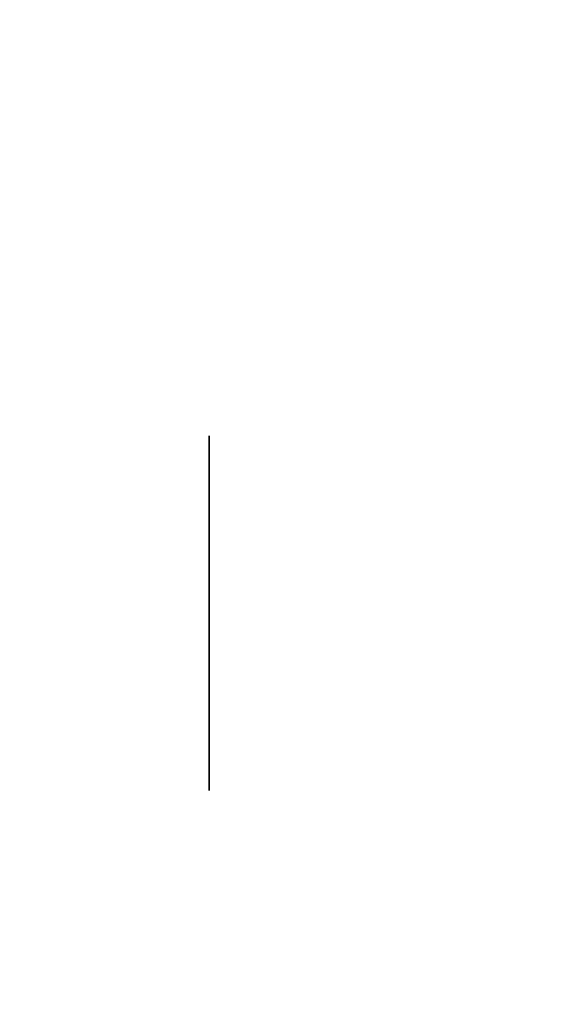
# Model space of a CAD drawing. Extents: x 248.8 to 273, y 2872.5 to 2876.7.
# Tile 226 of 256: x 270.8103 to 270.8345, y 2874.667 to 2874.7114. Entities that reach past the tile are written whole.
import ezdxf

# ---------------------------------------------------------------- set-up
doc = ezdxf.new("R2010")
doc.units = 0
doc.header["$LTSCALE"] = 150
doc.header["$MEASUREMENT"] = 0
doc.layers.add('3DFACE_BOLT', color=7, linetype='CONTINUOUS')
doc.layers.add('3DFACE_SHAPE', color=7, linetype='CONTINUOUS')

msp = doc.modelspace()

# ---------------------------------------------------------------- linework, layer by layer
at = {"layer": '3DFACE_BOLT', "color": 1}
for points, invisible_edges in [([(270.868887, 2874.692666, -0.065), (270.868887, 2874.692275, -0.067472), (270.818887, 2874.692666, -0.065)], 14), ([(270.818887, 2874.692666, -0.065), (270.868887, 2874.692275, -0.067472), (270.818887, 2874.692275, -0.067472)], 3), ([(270.818887, 2874.692275, -0.062528), (270.868887, 2874.692666, -0.065), (270.818887, 2874.692666, -0.065)], 3), ([(270.818887, 2874.692666, -0.065), (270.818887, 2874.692275, -0.067472), (270.818887, 2874.692275, -0.062528)], 2), ([(270.868887, 2874.692666, -0.135), (270.868887, 2874.692275, -0.137472), (270.818887, 2874.692666, -0.135)], 14), ([(270.818887, 2874.692666, -0.135), (270.868887, 2874.692275, -0.137472), (270.818887, 2874.692275, -0.137472)], 3), ([(270.818887, 2874.692275, -0.132528), (270.868887, 2874.692666, -0.135), (270.818887, 2874.692666, -0.135)], 3), ([(270.818887, 2874.692666, -0.135), (270.818887, 2874.692275, -0.137472), (270.818887, 2874.692275, -0.132528)], 2), ([(270.868887, 2874.692275, -0.062528), (270.868887, 2874.692666, -0.065), (270.818887, 2874.692275, -0.062528)], 14), ([(270.868887, 2874.692275, -0.132528), (270.868887, 2874.692666, -0.135), (270.818887, 2874.692275, -0.132528)], 14), ([(270.868887, 2874.692275, -0.067472), (270.868887, 2874.691139, -0.069702), (270.818887, 2874.692275, -0.067472)], 14), ([(270.818887, 2874.692275, -0.067472), (270.868887, 2874.691139, -0.069702), (270.818887, 2874.691139, -0.069702)], 3), ([(270.868887, 2874.691139, -0.060298), (270.868887, 2874.692275, -0.062528), (270.818887, 2874.691139, -0.060298)], 14), ([(270.818887, 2874.691139, -0.060298), (270.868887, 2874.692275, -0.062528), (270.818887, 2874.692275, -0.062528)], 3), ([(270.818887, 2874.692275, -0.067472), (270.818887, 2874.691139, -0.069702), (270.818887, 2874.692275, -0.062528)], 14), ([(270.818887, 2874.692275, -0.062528), (270.818887, 2874.691139, -0.069702), (270.818887, 2874.691139, -0.060298)], 3), ([(270.868887, 2874.692275, -0.137472), (270.868887, 2874.691139, -0.139702), (270.818887, 2874.692275, -0.137472)], 14), ([(270.818887, 2874.692275, -0.137472), (270.868887, 2874.691139, -0.139702), (270.818887, 2874.691139, -0.139702)], 3), ([(270.868887, 2874.691139, -0.130298), (270.868887, 2874.692275, -0.132528), (270.818887, 2874.691139, -0.130298)], 14), ([(270.818887, 2874.691139, -0.130298), (270.868887, 2874.692275, -0.132528), (270.818887, 2874.692275, -0.132528)], 3), ([(270.818887, 2874.692275, -0.137472), (270.818887, 2874.691139, -0.139702), (270.818887, 2874.692275, -0.132528)], 14), ([(270.818887, 2874.692275, -0.132528), (270.818887, 2874.691139, -0.139702), (270.818887, 2874.691139, -0.130298)], 3), ([(270.868887, 2874.691139, -0.069702), (270.868887, 2874.689369, -0.071472), (270.818887, 2874.691139, -0.069702)], 14), ([(270.818887, 2874.691139, -0.069702), (270.868887, 2874.689369, -0.071472), (270.818887, 2874.689369, -0.071472)], 3), ([(270.868887, 2874.689369, -0.058528), (270.868887, 2874.691139, -0.060298), (270.818887, 2874.689369, -0.058528)], 14), ([(270.818887, 2874.689369, -0.058528), (270.868887, 2874.691139, -0.060298), (270.818887, 2874.691139, -0.060298)], 3), ([(270.818887, 2874.691139, -0.069702), (270.818887, 2874.689369, -0.071472), (270.818887, 2874.691139, -0.060298)], 14), ([(270.818887, 2874.691139, -0.060298), (270.818887, 2874.689369, -0.071472), (270.818887, 2874.689369, -0.058528)], 3), ([(270.868887, 2874.691139, -0.139702), (270.868887, 2874.689369, -0.141472), (270.818887, 2874.691139, -0.139702)], 14), ([(270.818887, 2874.691139, -0.139702), (270.868887, 2874.689369, -0.141472), (270.818887, 2874.689369, -0.141472)], 3), ([(270.868887, 2874.689369, -0.128528), (270.868887, 2874.691139, -0.130298), (270.818887, 2874.689369, -0.128528)], 14), ([(270.818887, 2874.689369, -0.128528), (270.868887, 2874.691139, -0.130298), (270.818887, 2874.691139, -0.130298)], 3), ([(270.818887, 2874.691139, -0.139702), (270.818887, 2874.689369, -0.141472), (270.818887, 2874.691139, -0.130298)], 14), ([(270.818887, 2874.691139, -0.130298), (270.818887, 2874.689369, -0.141472), (270.818887, 2874.689369, -0.128528)], 3), ([(270.868887, 2874.689369, -0.071472), (270.868887, 2874.687139, -0.072608), (270.818887, 2874.689369, -0.071472)], 14), ([(270.818887, 2874.689369, -0.071472), (270.868887, 2874.687139, -0.072608), (270.818887, 2874.687139, -0.072608)], 3), ([(270.868887, 2874.687139, -0.057392), (270.868887, 2874.689369, -0.058528), (270.818887, 2874.687139, -0.057392)], 14), ([(270.818887, 2874.687139, -0.057392), (270.868887, 2874.689369, -0.058528), (270.818887, 2874.689369, -0.058528)], 3), ([(270.818887, 2874.689369, -0.071472), (270.818887, 2874.687139, -0.072608), (270.818887, 2874.689369, -0.058528)], 14), ([(270.818887, 2874.689369, -0.058528), (270.818887, 2874.687139, -0.072608), (270.818887, 2874.687139, -0.057392)], 3), ([(270.868887, 2874.689369, -0.141472), (270.868887, 2874.687139, -0.142608), (270.818887, 2874.689369, -0.141472)], 14), ([(270.818887, 2874.689369, -0.141472), (270.868887, 2874.687139, -0.142608), (270.818887, 2874.687139, -0.142608)], 3), ([(270.868887, 2874.687139, -0.127392), (270.868887, 2874.689369, -0.128528), (270.818887, 2874.687139, -0.127392)], 14), ([(270.818887, 2874.687139, -0.127392), (270.868887, 2874.689369, -0.128528), (270.818887, 2874.689369, -0.128528)], 3), ([(270.818887, 2874.689369, -0.141472), (270.818887, 2874.687139, -0.142608), (270.818887, 2874.689369, -0.128528)], 14), ([(270.818887, 2874.689369, -0.128528), (270.818887, 2874.687139, -0.142608), (270.818887, 2874.687139, -0.127392)], 3), ([(270.868887, 2874.687139, -0.072608), (270.868887, 2874.684666, -0.073), (270.818887, 2874.687139, -0.072608)], 14), ([(270.818887, 2874.687139, -0.072608), (270.868887, 2874.684666, -0.073), (270.818887, 2874.684666, -0.073)], 3), ([(270.868887, 2874.684666, -0.057), (270.868887, 2874.687139, -0.057392), (270.818887, 2874.684666, -0.057)], 14), ([(270.818887, 2874.684666, -0.057), (270.868887, 2874.687139, -0.057392), (270.818887, 2874.687139, -0.057392)], 3), ([(270.818887, 2874.687139, -0.072608), (270.818887, 2874.684666, -0.073), (270.818887, 2874.687139, -0.057392)], 14), ([(270.818887, 2874.687139, -0.057392), (270.818887, 2874.684666, -0.073), (270.818887, 2874.684666, -0.057)], 3), ([(270.868887, 2874.687139, -0.142608), (270.868887, 2874.684666, -0.143), (270.818887, 2874.687139, -0.142608)], 14), ([(270.818887, 2874.687139, -0.142608), (270.868887, 2874.684666, -0.143), (270.818887, 2874.684666, -0.143)], 3), ([(270.868887, 2874.684666, -0.127), (270.868887, 2874.687139, -0.127392), (270.818887, 2874.684666, -0.127)], 14), ([(270.818887, 2874.684666, -0.127), (270.868887, 2874.687139, -0.127392), (270.818887, 2874.687139, -0.127392)], 3), ([(270.818887, 2874.687139, -0.142608), (270.818887, 2874.684666, -0.143), (270.818887, 2874.687139, -0.127392)], 14), ([(270.818887, 2874.687139, -0.127392), (270.818887, 2874.684666, -0.143), (270.818887, 2874.684666, -0.127)], 3), ([(270.868887, 2874.684666, -0.073), (270.868887, 2874.682194, -0.072608), (270.818887, 2874.684666, -0.073)], 14), ([(270.818887, 2874.684666, -0.073), (270.868887, 2874.682194, -0.072608), (270.818887, 2874.682194, -0.072608)], 3), ([(270.818887, 2874.682194, -0.057392), (270.868887, 2874.684666, -0.057), (270.818887, 2874.684666, -0.057)], 3), ([(270.818887, 2874.684666, -0.073), (270.818887, 2874.682194, -0.072608), (270.818887, 2874.684666, -0.057)], 14), ([(270.818887, 2874.684666, -0.057), (270.818887, 2874.682194, -0.072608), (270.818887, 2874.682194, -0.057392)], 3), ([(270.868887, 2874.684666, -0.143), (270.868887, 2874.682194, -0.142608), (270.818887, 2874.684666, -0.143)], 14), ([(270.818887, 2874.684666, -0.143), (270.868887, 2874.682194, -0.142608), (270.818887, 2874.682194, -0.142608)], 3), ([(270.818887, 2874.682194, -0.127392), (270.868887, 2874.684666, -0.127), (270.818887, 2874.684666, -0.127)], 3), ([(270.818887, 2874.684666, -0.143), (270.818887, 2874.682194, -0.142608), (270.818887, 2874.684666, -0.127)], 14), ([(270.818887, 2874.684666, -0.127), (270.818887, 2874.682194, -0.142608), (270.818887, 2874.682194, -0.127392)], 3), ([(270.868887, 2874.682194, -0.057392), (270.868887, 2874.684666, -0.057), (270.818887, 2874.682194, -0.057392)], 14), ([(270.868887, 2874.682194, -0.127392), (270.868887, 2874.684666, -0.127), (270.818887, 2874.682194, -0.127392)], 14), ([(270.868887, 2874.682194, -0.072608), (270.868887, 2874.679964, -0.071472), (270.818887, 2874.682194, -0.072608)], 14), ([(270.818887, 2874.682194, -0.072608), (270.868887, 2874.679964, -0.071472), (270.818887, 2874.679964, -0.071472)], 3), ([(270.868887, 2874.679964, -0.058528), (270.868887, 2874.682194, -0.057392), (270.818887, 2874.679964, -0.058528)], 14), ([(270.818887, 2874.679964, -0.058528), (270.868887, 2874.682194, -0.057392), (270.818887, 2874.682194, -0.057392)], 3), ([(270.818887, 2874.682194, -0.072608), (270.818887, 2874.679964, -0.071472), (270.818887, 2874.682194, -0.057392)], 14), ([(270.818887, 2874.682194, -0.057392), (270.818887, 2874.679964, -0.071472), (270.818887, 2874.679964, -0.058528)], 3), ([(270.868887, 2874.682194, -0.142608), (270.868887, 2874.679964, -0.141472), (270.818887, 2874.682194, -0.142608)], 14), ([(270.818887, 2874.682194, -0.142608), (270.868887, 2874.679964, -0.141472), (270.818887, 2874.679964, -0.141472)], 3), ([(270.868887, 2874.679964, -0.128528), (270.868887, 2874.682194, -0.127392), (270.818887, 2874.679964, -0.128528)], 14), ([(270.818887, 2874.679964, -0.128528), (270.868887, 2874.682194, -0.127392), (270.818887, 2874.682194, -0.127392)], 3), ([(270.818887, 2874.682194, -0.142608), (270.818887, 2874.679964, -0.141472), (270.818887, 2874.682194, -0.127392)], 14), ([(270.818887, 2874.682194, -0.127392), (270.818887, 2874.679964, -0.141472), (270.818887, 2874.679964, -0.128528)], 3), ([(270.868887, 2874.679964, -0.071472), (270.868887, 2874.678194, -0.069702), (270.818887, 2874.679964, -0.071472)], 14), ([(270.818887, 2874.679964, -0.071472), (270.868887, 2874.678194, -0.069702), (270.818887, 2874.678194, -0.069702)], 3), ([(270.868887, 2874.678194, -0.060298), (270.868887, 2874.679964, -0.058528), (270.818887, 2874.678194, -0.060298)], 14), ([(270.818887, 2874.678194, -0.060298), (270.868887, 2874.679964, -0.058528), (270.818887, 2874.679964, -0.058528)], 3), ([(270.818887, 2874.679964, -0.071472), (270.818887, 2874.678194, -0.069702), (270.818887, 2874.679964, -0.058528)], 14), ([(270.818887, 2874.679964, -0.058528), (270.818887, 2874.678194, -0.069702), (270.818887, 2874.678194, -0.060298)], 3), ([(270.868887, 2874.679964, -0.141472), (270.868887, 2874.678194, -0.139702), (270.818887, 2874.679964, -0.141472)], 14), ([(270.818887, 2874.679964, -0.141472), (270.868887, 2874.678194, -0.139702), (270.818887, 2874.678194, -0.139702)], 3), ([(270.868887, 2874.678194, -0.130298), (270.868887, 2874.679964, -0.128528), (270.818887, 2874.678194, -0.130298)], 14), ([(270.818887, 2874.678194, -0.130298), (270.868887, 2874.679964, -0.128528), (270.818887, 2874.679964, -0.128528)], 3), ([(270.818887, 2874.679964, -0.141472), (270.818887, 2874.678194, -0.139702), (270.818887, 2874.679964, -0.128528)], 14), ([(270.818887, 2874.679964, -0.128528), (270.818887, 2874.678194, -0.139702), (270.818887, 2874.678194, -0.130298)], 3), ([(270.868887, 2874.678194, -0.069702), (270.868887, 2874.677058, -0.067472), (270.818887, 2874.678194, -0.069702)], 14), ([(270.818887, 2874.678194, -0.069702), (270.868887, 2874.677058, -0.067472), (270.818887, 2874.677058, -0.067472)], 3), ([(270.868887, 2874.677058, -0.062528), (270.868887, 2874.678194, -0.060298), (270.818887, 2874.677058, -0.062528)], 14), ([(270.818887, 2874.677058, -0.062528), (270.868887, 2874.678194, -0.060298), (270.818887, 2874.678194, -0.060298)], 3), ([(270.818887, 2874.678194, -0.069702), (270.818887, 2874.677058, -0.067472), (270.818887, 2874.678194, -0.060298)], 14), ([(270.818887, 2874.678194, -0.060298), (270.818887, 2874.677058, -0.067472), (270.818887, 2874.677058, -0.062528)], 3), ([(270.868887, 2874.678194, -0.139702), (270.868887, 2874.677058, -0.137472), (270.818887, 2874.678194, -0.139702)], 14), ([(270.818887, 2874.678194, -0.139702), (270.868887, 2874.677058, -0.137472), (270.818887, 2874.677058, -0.137472)], 3), ([(270.868887, 2874.677058, -0.132528), (270.868887, 2874.678194, -0.130298), (270.818887, 2874.677058, -0.132528)], 14), ([(270.818887, 2874.677058, -0.132528), (270.868887, 2874.678194, -0.130298), (270.818887, 2874.678194, -0.130298)], 3), ([(270.818887, 2874.678194, -0.139702), (270.818887, 2874.677058, -0.137472), (270.818887, 2874.678194, -0.130298)], 14), ([(270.818887, 2874.678194, -0.130298), (270.818887, 2874.677058, -0.137472), (270.818887, 2874.677058, -0.132528)], 3), ([(270.868887, 2874.677058, -0.067472), (270.868887, 2874.676666, -0.065), (270.818887, 2874.677058, -0.067472)], 14), ([(270.818887, 2874.677058, -0.067472), (270.868887, 2874.676666, -0.065), (270.818887, 2874.676666, -0.065)], 3), ([(270.868887, 2874.676666, -0.065), (270.868887, 2874.677058, -0.062528), (270.818887, 2874.676666, -0.065)], 14), ([(270.818887, 2874.676666, -0.065), (270.868887, 2874.677058, -0.062528), (270.818887, 2874.677058, -0.062528)], 3), ([(270.818887, 2874.677058, -0.067472), (270.818887, 2874.676666, -0.065), (270.818887, 2874.677058, -0.062528)], 12), ([(270.868887, 2874.677058, -0.137472), (270.868887, 2874.676666, -0.135), (270.818887, 2874.677058, -0.137472)], 14), ([(270.818887, 2874.677058, -0.137472), (270.868887, 2874.676666, -0.135), (270.818887, 2874.676666, -0.135)], 3), ([(270.868887, 2874.676666, -0.135), (270.868887, 2874.677058, -0.132528), (270.818887, 2874.676666, -0.135)], 14), ([(270.818887, 2874.676666, -0.135), (270.868887, 2874.677058, -0.132528), (270.818887, 2874.677058, -0.132528)], 3), ([(270.818887, 2874.677058, -0.137472), (270.818887, 2874.676666, -0.135), (270.818887, 2874.677058, -0.132528)], 12)]:
    msp.add_3dface(points, dxfattribs=dict(at, invisible_edges=invisible_edges))
at = {"layer": '3DFACE_SHAPE', "color": 13}
for points, invisible_edges in [([(270.856187, 2872.521516, -0.1905), (270.856187, 2876.721516, -0.1905), (270.759337, 2872.521516, -0.1905)], 2), ([(270.856187, 2876.721516, -0.1905), (270.759337, 2876.721516, -0.1905), (270.759337, 2872.521516, -0.1905)], 12), ([(270.759337, 2876.721516, -0.0095), (270.856187, 2876.558366, -0.0095), (270.856187, 2874.684666, -0.0095)], 13), ([(270.856187, 2874.684666, -0.0095), (270.856187, 2874.558366, -0.0095), (270.759337, 2876.721516, -0.0095)], 14), ([(270.856187, 2874.558366, -0.0095), (270.856187, 2872.684666, -0.0095), (270.759337, 2876.721516, -0.0095)], 14), ([(270.759337, 2876.721516, -0.0095), (270.856187, 2872.684666, -0.0095), (270.856187, 2872.558366, -0.0095)], 13), ([(270.759337, 2872.521516, -0.0095), (270.759337, 2876.721516, -0.0095), (270.856187, 2872.558366, -0.0095)], 14), ([(270.959337, 2872.521516), (270.959337, 2876.721516), (270.759337, 2872.521516)], 2), ([(270.959337, 2876.721516), (270.759337, 2876.721516), (270.759337, 2872.521516)], 12), ([(270.759337, 2872.521516, -0.2), (270.759337, 2876.721516, -0.2), (270.959337, 2872.521516, -0.2)], 2), ([(270.759337, 2876.721516, -0.2), (270.959337, 2876.721516, -0.2), (270.959337, 2872.521516, -0.2)], 12)]:
    msp.add_3dface(points, dxfattribs=dict(at, invisible_edges=invisible_edges))

doc.saveas('drawing.dxf')
